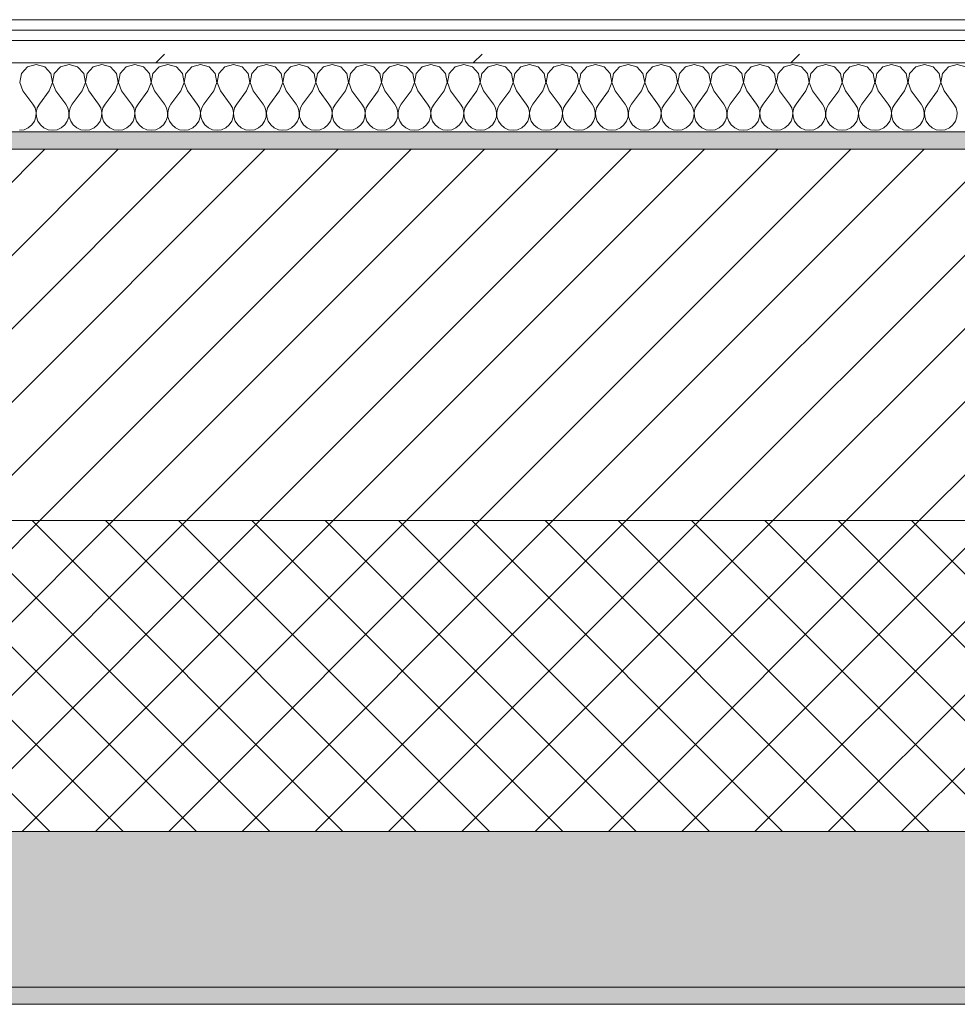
# Model space of a CAD drawing. Header units: millimetres. Extents: x -30280 to 19093, y -18706 to 4378.
# Tile 24 of 142: x -26971 to -26429, y -1699 to -1129. Entities that reach past the tile are written whole.
import ezdxf

# ---------------------------------------------------------------- set-up
doc = ezdxf.new("R2010")
doc.units = ezdxf.units.MM
doc.header["$MEASUREMENT"] = 0
doc.linetypes.add('Wipeout_Contour', pattern=[1000, 0, -1000])
doc.layers.add('12_FAÇ_Façana', color=7, linetype='Continuous')
doc.layers.add('Nuevo_08_E_Envans secs', color=7, linetype='Continuous')
for name, color, linetype, lineweight, true_color in [('12_FAÇ_Façana_Pluma_Nº__102', 7, 'Continuous', 5, 0xcccccc), ('12_FAÇ_Façana_Pluma_Nº__174', 7, 'Continuous', 13, 0xe4ad2c), ('12_FAÇ_Façana_Pluma_Nº__176', 7, 'Continuous', 15, 0x93a0c6), ('Nuevo_08_E_Envans secs_Pluma_Nº__102', 7, 'Continuous', 5, 0xcccccc), ('Nuevo_08_E_Envans secs_Pluma_Nº__171', 171, 'Continuous', 13, 0xaaaaff), ('Nuevo_08_E_Envans secs_Pluma_Nº__177', 7, 'Continuous', 15, 0xf7e046)]:
    doc.layers.add(name, color=color, linetype=linetype, lineweight=lineweight, true_color=true_color)
for name, color, linetype, lineweight in [('12_FAÇ_Façana_Pluma_Nº__2', 8, 'Continuous', 5), ('12_FAÇ_Façana_Pluma_Nº__7', 7, 'Continuous', 5), ('Nuevo_08_E_Envans secs_Pluma_Nº__1', 7, 'Continuous', 5)]:
    doc.layers.add(name, color=color, linetype=linetype, lineweight=lineweight)
pattern_1 = [(45, (0, 0), (-183.8478, 183.8478), [195, -65]), (45, (7e-14, 183.85), (-183.8478, 183.8478), [195, -65])]

# ---------------------------------------------------------------- blocks, each defined once
blk = doc.blocks.new('Muro_4_1', base_point=(-28050.85, -1193.98))
at = {"layer": '12_FAÇ_Façana_Pluma_Nº__102', "linetype": 'Continuous', "lineweight": 0, "true_color": 0xe5e5e5}
for points in [[(-27697.98, -1688.98), (-25366.43, -1688.98), (-25366.43, -1598.98), (-27762.14, -1598.98)], [(-27690.85, -1698.98), (-25366.43, -1698.98), (-25366.43, -1688.98), (-27690.85, -1688.98)]]:
    blk.add_hatch(color=254, dxfattribs=at).paths.add_polyline_path(points)
at = {"layer": '12_FAÇ_Façana_Pluma_Nº__174', "linetype": 'Continuous', "lineweight": 13, "true_color": 0xe4ad2c}
h = blk.add_hatch(dxfattribs=at)
h.set_pattern_fill('SATE_Aislamiento_0001', color=42, style=0, pattern_type=2)
h.set_pattern_definition([(45, (0, 0), (-21.213203, 21.213203), []), (135, (0, 0), (21.213203, 21.213203), [])])
h.paths.add_polyline_path([(-27762.14, -1598.98), (-25366.43, -1598.98), (-25366.43, -1418.98), (-27890.45, -1418.98)])
at = {"layer": '12_FAÇ_Façana_Pluma_Nº__176', "linetype": 'Continuous', "lineweight": 0, "true_color": 0x495063}
blk.add_hatch(color=251, dxfattribs=at).paths.add_polyline_path([(-25366.43, -1193.98), (-28050.85, -1193.98), (-28043.72, -1203.98), (-25366.43, -1203.98)])
at = {"layer": '12_FAÇ_Façana_Pluma_Nº__2', "linetype": 'Continuous', "lineweight": 5}
h = blk.add_hatch(dxfattribs=at)
h.set_pattern_fill('Ceramic_0001', color=8, style=0, pattern_type=2)
h.set_pattern_definition([(45, (0, 0), (-21.213203, 21.213203), [])])
h.paths.add_polyline_path([(-27890.45, -1418.98), (-25366.43, -1418.98), (-25366.43, -1203.98), (-28043.72, -1203.98)])
at = {"layer": '12_FAÇ_Façana_Pluma_Nº__7', "color": 7, "linetype": 'Continuous', "lineweight": 5}
for p, q in [((-25366.43, -1203.98), (-28043.72, -1203.98)), ((-27890.45, -1418.98), (-25366.43, -1418.98)), ((-27762.14, -1598.98), (-25366.43, -1598.98)), ((-27697.98, -1688.98), (-25366.43, -1688.98))]:
    blk.add_line(p, q, dxfattribs=at)
at = {"layer": '12_FAÇ_Façana_Pluma_Nº__7', "color": 7, "linetype": 'Continuous', "lineweight": 5, "flags": 128}
for points in [[(-25366.43, -1193.98), (-28050.85, -1193.98)], [(-27690.85, -1698.98), (-25366.43, -1698.98)]]:
    blk.add_lwpolyline(points, dxfattribs=at)
blk = doc.blocks.new('*X426')
at = {"layer": 'Nuevo_08_E_Envans secs_Pluma_Nº__102', "color": 254, "linetype": 'Continuous', "lineweight": 5, "true_color": 0xcccccc}
for p, q in [((-26966.91, -1156.35), (-26970.42, -1160.19)), ((-26961.9, -1154.93), (-26966.91, -1156.35)), ((-26956.9, -1156.35), (-26961.9, -1154.93)), ((-26953.39, -1160.19), (-26956.9, -1156.35)), ((-26947.86, -1156.35), (-26951.38, -1160.19)), ((-26942.86, -1154.93), (-26947.86, -1156.35)), ((-26937.85, -1156.35), (-26942.86, -1154.93)), ((-26934.34, -1160.19), (-26937.85, -1156.35)), ((-26928.82, -1156.35), (-26932.33, -1160.19)), ((-26923.81, -1154.93), (-26928.82, -1156.35)), ((-26918.8, -1156.35), (-26923.81, -1154.93)), ((-26915.29, -1160.19), (-26918.8, -1156.35)), ((-26909.77, -1156.35), (-26913.28, -1160.19)), ((-26904.76, -1154.93), (-26909.77, -1156.35)), ((-26899.75, -1156.35), (-26904.76, -1154.93)), ((-26896.24, -1160.19), (-26899.75, -1156.35)), ((-26890.72, -1156.35), (-26894.23, -1160.19)), ((-26885.71, -1154.93), (-26890.72, -1156.35)), ((-26880.71, -1156.35), (-26885.71, -1154.93)), ((-26877.2, -1160.19), (-26880.71, -1156.35)), ((-26871.67, -1156.35), (-26875.19, -1160.19)), ((-26866.67, -1154.93), (-26871.67, -1156.35)), ((-26861.66, -1156.35), (-26866.67, -1154.93)), ((-26858.15, -1160.19), (-26861.66, -1156.35)), ((-26852.63, -1156.35), (-26856.14, -1160.19)), ((-26847.62, -1154.93), (-26852.63, -1156.35)), ((-26842.61, -1156.35), (-26847.62, -1154.93)), ((-26839.1, -1160.19), (-26842.61, -1156.35)), ((-26833.58, -1156.35), (-26837.09, -1160.19)), ((-26828.57, -1154.93), (-26833.58, -1156.35)), ((-26823.56, -1156.35), (-26828.57, -1154.93)), ((-26820.05, -1160.19), (-26823.56, -1156.35)), ((-26814.53, -1156.35), (-26818.04, -1160.19)), ((-26809.52, -1154.93), (-26814.53, -1156.35)), ((-26804.52, -1156.35), (-26809.52, -1154.93)), ((-26801.01, -1160.19), (-26804.52, -1156.35)), ((-26795.48, -1156.35), (-26798.99, -1160.19)), ((-26790.48, -1154.93), (-26795.48, -1156.35)), ((-26785.47, -1156.35), (-26790.48, -1154.93)), ((-26781.96, -1160.19), (-26785.47, -1156.35)), ((-26776.44, -1156.35), (-26779.95, -1160.19)), ((-26771.43, -1154.93), (-26776.44, -1156.35)), ((-26766.42, -1156.35), (-26771.43, -1154.93)), ((-26762.91, -1160.19), (-26766.42, -1156.35)), ((-26757.39, -1156.35), (-26760.9, -1160.19)), ((-26752.38, -1154.93), (-26757.39, -1156.35)), ((-26747.37, -1156.35), (-26752.38, -1154.93)), ((-26743.86, -1160.19), (-26747.37, -1156.35)), ((-26738.34, -1156.35), (-26741.85, -1160.19)), ((-26733.33, -1154.93), (-26738.34, -1156.35)), ((-26728.33, -1156.35), (-26733.33, -1154.93)), ((-26724.81, -1160.19), (-26728.33, -1156.35)), ((-26719.29, -1156.35), (-26722.8, -1160.19)), ((-26714.29, -1154.93), (-26719.29, -1156.35)), ((-26709.28, -1156.35), (-26714.29, -1154.93)), ((-26705.77, -1160.19), (-26709.28, -1156.35)), ((-26700.25, -1156.35), (-26703.76, -1160.19)), ((-26695.24, -1154.93), (-26700.25, -1156.35)), ((-26690.23, -1156.35), (-26695.24, -1154.93)), ((-26686.72, -1160.19), (-26690.23, -1156.35)), ((-26681.2, -1156.35), (-26684.71, -1160.19)), ((-26676.19, -1154.93), (-26681.2, -1156.35)), ((-26671.18, -1156.35), (-26676.19, -1154.93)), ((-26667.67, -1160.19), (-26671.18, -1156.35)), ((-26662.15, -1156.35), (-26665.66, -1160.19)), ((-26657.14, -1154.93), (-26662.15, -1156.35)), ((-26652.14, -1156.35), (-26657.14, -1154.93)), ((-26648.62, -1160.19), (-26652.14, -1156.35)), ((-26643.1, -1156.35), (-26646.61, -1160.19)), ((-26638.1, -1154.93), (-26643.1, -1156.35)), ((-26633.09, -1156.35), (-26638.1, -1154.93)), ((-26629.58, -1160.19), (-26633.09, -1156.35)), ((-26624.05, -1156.35), (-26627.57, -1160.19)), ((-26619.05, -1154.93), (-26624.05, -1156.35)), ((-26614.04, -1156.35), (-26619.05, -1154.93)), ((-26610.53, -1160.19), (-26614.04, -1156.35)), ((-26605.01, -1156.35), (-26608.52, -1160.19)), ((-26600, -1154.93), (-26605.01, -1156.35)), ((-26594.99, -1156.35), (-26600, -1154.93)), ((-26591.48, -1160.19), (-26594.99, -1156.35)), ((-26585.96, -1156.35), (-26589.47, -1160.19)), ((-26580.95, -1154.93), (-26585.96, -1156.35)), ((-26575.95, -1156.35), (-26580.95, -1154.93)), ((-26572.43, -1160.19), (-26575.95, -1156.35)), ((-26566.91, -1156.35), (-26570.42, -1160.19)), ((-26561.9, -1154.93), (-26566.91, -1156.35)), ((-26556.9, -1156.35), (-26561.9, -1154.93)), ((-26553.39, -1160.19), (-26556.9, -1156.35)), ((-26547.86, -1156.35), (-26551.38, -1160.19)), ((-26542.86, -1154.93), (-26547.86, -1156.35)), ((-26537.85, -1156.35), (-26542.86, -1154.93)), ((-26534.34, -1160.19), (-26537.85, -1156.35)), ((-26528.82, -1156.35), (-26532.33, -1160.19)), ((-26523.81, -1154.93), (-26528.82, -1156.35)), ((-26518.8, -1156.35), (-26523.81, -1154.93)), ((-26515.29, -1160.19), (-26518.8, -1156.35)), ((-26509.77, -1156.35), (-26513.28, -1160.19)), ((-26504.76, -1154.93), (-26509.77, -1156.35)), ((-26499.75, -1156.35), (-26504.76, -1154.93)), ((-26496.24, -1160.19), (-26499.75, -1156.35)), ((-26490.72, -1156.35), (-26494.23, -1160.19)), ((-26485.71, -1154.93), (-26490.72, -1156.35)), ((-26480.71, -1156.35), (-26485.71, -1154.93)), ((-26477.2, -1160.19), (-26480.71, -1156.35)), ((-26471.67, -1156.35), (-26475.19, -1160.19)), ((-26466.67, -1154.93), (-26471.67, -1156.35)), ((-26461.66, -1156.35), (-26466.67, -1154.93)), ((-26458.15, -1160.19), (-26461.66, -1156.35)), ((-26452.63, -1156.35), (-26456.14, -1160.19)), ((-26447.62, -1154.93), (-26452.63, -1156.35)), ((-26442.61, -1156.35), (-26447.62, -1154.93)), ((-26439.1, -1160.19), (-26442.61, -1156.35)), ((-26433.58, -1156.35), (-26437.09, -1160.19)), ((-26428.57, -1154.93), (-26433.58, -1156.35)), ((-26423.56, -1156.35), (-26428.57, -1154.93)), ((-26970.42, -1160.19), (-26971.39, -1165.31)), ((-26952.42, -1165.31), (-26953.39, -1160.19)), ((-26951.38, -1160.19), (-26952.34, -1165.31)), ((-26933.37, -1165.31), (-26934.34, -1160.19)), ((-26932.33, -1160.19), (-26933.29, -1165.31)), ((-26914.32, -1165.31), (-26915.29, -1160.19)), ((-26913.28, -1160.19), (-26914.25, -1165.31)), ((-26895.28, -1165.31), (-26896.24, -1160.19)), ((-26894.23, -1160.19), (-26895.2, -1165.31)), ((-26876.23, -1165.31), (-26877.2, -1160.19)), ((-26875.19, -1160.19), (-26876.15, -1165.31)), ((-26857.18, -1165.31), (-26858.15, -1160.19)), ((-26856.14, -1160.19), (-26857.1, -1165.31)), ((-26838.13, -1165.31), (-26839.1, -1160.19)), ((-26837.09, -1160.19), (-26838.06, -1165.31)), ((-26819.09, -1165.31), (-26820.05, -1160.19)), ((-26818.04, -1160.19), (-26819.01, -1165.31)), ((-26800.04, -1165.31), (-26801.01, -1160.19)), ((-26798.99, -1160.19), (-26799.96, -1165.31)), ((-26780.99, -1165.31), (-26781.96, -1160.19)), ((-26779.95, -1160.19), (-26780.91, -1165.31)), ((-26761.94, -1165.31), (-26762.91, -1160.19)), ((-26760.9, -1160.19), (-26761.87, -1165.31)), ((-26742.9, -1165.31), (-26743.86, -1160.19)), ((-26741.85, -1160.19), (-26742.82, -1165.31)), ((-26723.85, -1165.31), (-26724.81, -1160.19)), ((-26722.8, -1160.19), (-26723.77, -1165.31)), ((-26704.8, -1165.31), (-26705.77, -1160.19)), ((-26703.76, -1160.19), (-26704.72, -1165.31)), ((-26685.75, -1165.31), (-26686.72, -1160.19)), ((-26684.71, -1160.19), (-26685.68, -1165.31)), ((-26666.71, -1165.31), (-26667.67, -1160.19)), ((-26665.66, -1160.19), (-26666.63, -1165.31)), ((-26647.66, -1165.31), (-26648.62, -1160.19)), ((-26646.61, -1160.19), (-26647.58, -1165.31)), ((-26628.61, -1165.31), (-26629.58, -1160.19)), ((-26627.57, -1160.19), (-26628.53, -1165.31)), ((-26609.56, -1165.31), (-26610.53, -1160.19)), ((-26608.52, -1160.19), (-26609.49, -1165.31)), ((-26590.51, -1165.31), (-26591.48, -1160.19)), ((-26589.47, -1160.19), (-26590.44, -1165.31)), ((-26571.47, -1165.31), (-26572.43, -1160.19)), ((-26570.42, -1160.19), (-26571.39, -1165.31)), ((-26552.42, -1165.31), (-26553.39, -1160.19)), ((-26551.38, -1160.19), (-26552.34, -1165.31)), ((-26533.37, -1165.31), (-26534.34, -1160.19)), ((-26532.33, -1160.19), (-26533.29, -1165.31)), ((-26514.32, -1165.31), (-26515.29, -1160.19)), ((-26513.28, -1160.19), (-26514.25, -1165.31)), ((-26495.28, -1165.31), (-26496.24, -1160.19)), ((-26494.23, -1160.19), (-26495.2, -1165.31)), ((-26476.23, -1165.31), (-26477.2, -1160.19)), ((-26475.19, -1160.19), (-26476.15, -1165.31)), ((-26457.18, -1165.31), (-26458.15, -1160.19)), ((-26456.14, -1160.19), (-26457.1, -1165.31)), ((-26438.13, -1165.31), (-26439.1, -1160.19)), ((-26437.09, -1160.19), (-26438.06, -1165.31)), ((-26971.39, -1165.31), (-26969.52, -1170.17)), ((-26954.29, -1170.17), (-26952.42, -1165.31)), ((-26952.34, -1165.31), (-26950.48, -1170.17)), ((-26935.24, -1170.17), (-26933.37, -1165.31)), ((-26933.29, -1165.31), (-26931.43, -1170.17)), ((-26916.19, -1170.17), (-26914.32, -1165.31)), ((-26914.25, -1165.31), (-26912.38, -1170.17)), ((-26897.14, -1170.17), (-26895.28, -1165.31)), ((-26895.2, -1165.31), (-26893.33, -1170.17)), ((-26878.1, -1170.17), (-26876.23, -1165.31)), ((-26876.15, -1165.31), (-26874.29, -1170.17)), ((-26859.05, -1170.17), (-26857.18, -1165.31)), ((-26857.1, -1165.31), (-26855.24, -1170.17)), ((-26840, -1170.17), (-26838.13, -1165.31)), ((-26838.06, -1165.31), (-26836.19, -1170.17)), ((-26820.95, -1170.17), (-26819.09, -1165.31)), ((-26819.01, -1165.31), (-26817.14, -1170.17)), ((-26801.9, -1170.17), (-26800.04, -1165.31)), ((-26799.96, -1165.31), (-26798.1, -1170.17)), ((-26782.86, -1170.17), (-26780.99, -1165.31)), ((-26780.91, -1165.31), (-26779.05, -1170.17)), ((-26763.81, -1170.17), (-26761.94, -1165.31)), ((-26761.87, -1165.31), (-26760, -1170.17)), ((-26744.76, -1170.17), (-26742.9, -1165.31)), ((-26742.82, -1165.31), (-26740.95, -1170.17)), ((-26725.71, -1170.17), (-26723.85, -1165.31)), ((-26723.77, -1165.31), (-26721.9, -1170.17)), ((-26706.67, -1170.17), (-26704.8, -1165.31)), ((-26704.72, -1165.31), (-26702.86, -1170.17)), ((-26687.62, -1170.17), (-26685.75, -1165.31)), ((-26685.68, -1165.31), (-26683.81, -1170.17)), ((-26668.57, -1170.17), (-26666.71, -1165.31)), ((-26666.63, -1165.31), (-26664.76, -1170.17)), ((-26649.52, -1170.17), (-26647.66, -1165.31)), ((-26647.58, -1165.31), (-26645.71, -1170.17)), ((-26630.48, -1170.17), (-26628.61, -1165.31)), ((-26628.53, -1165.31), (-26626.67, -1170.17)), ((-26611.43, -1170.17), (-26609.56, -1165.31)), ((-26609.49, -1165.31), (-26607.62, -1170.17)), ((-26592.38, -1170.17), (-26590.51, -1165.31)), ((-26590.44, -1165.31), (-26588.57, -1170.17)), ((-26573.33, -1170.17), (-26571.47, -1165.31)), ((-26571.39, -1165.31), (-26569.52, -1170.17)), ((-26554.29, -1170.17), (-26552.42, -1165.31)), ((-26552.34, -1165.31), (-26550.48, -1170.17)), ((-26535.24, -1170.17), (-26533.37, -1165.31)), ((-26533.29, -1165.31), (-26531.43, -1170.17)), ((-26516.19, -1170.17), (-26514.32, -1165.31)), ((-26514.25, -1165.31), (-26512.38, -1170.17)), ((-26497.14, -1170.17), (-26495.28, -1165.31)), ((-26495.2, -1165.31), (-26493.33, -1170.17)), ((-26478.1, -1170.17), (-26476.23, -1165.31)), ((-26476.15, -1165.31), (-26474.29, -1170.17)), ((-26459.05, -1170.17), (-26457.18, -1165.31)), ((-26457.1, -1165.31), (-26455.24, -1170.17)), ((-26440, -1170.17), (-26438.13, -1165.31)), ((-26438.06, -1165.31), (-26436.19, -1170.17)), ((-26969.52, -1170.17), (-26963.81, -1177.79)), ((-26954.29, -1170.17), (-26960, -1177.79)), ((-26950.48, -1170.17), (-26944.76, -1177.79)), ((-26935.24, -1170.17), (-26940.95, -1177.79)), ((-26931.43, -1170.17), (-26925.71, -1177.79)), ((-26916.19, -1170.17), (-26921.9, -1177.79)), ((-26912.38, -1170.17), (-26906.67, -1177.79)), ((-26897.14, -1170.17), (-26902.86, -1177.79)), ((-26893.33, -1170.17), (-26887.62, -1177.79)), ((-26878.1, -1170.17), (-26883.81, -1177.79)), ((-26874.29, -1170.17), (-26868.57, -1177.79)), ((-26859.05, -1170.17), (-26864.76, -1177.79)), ((-26855.24, -1170.17), (-26849.52, -1177.79)), ((-26840, -1170.17), (-26845.71, -1177.79)), ((-26836.19, -1170.17), (-26830.48, -1177.79)), ((-26820.95, -1170.17), (-26826.67, -1177.79)), ((-26817.14, -1170.17), (-26811.43, -1177.79)), ((-26801.9, -1170.17), (-26807.62, -1177.79)), ((-26798.1, -1170.17), (-26792.38, -1177.79)), ((-26782.86, -1170.17), (-26788.57, -1177.79)), ((-26779.05, -1170.17), (-26773.33, -1177.79)), ((-26763.81, -1170.17), (-26769.52, -1177.79)), ((-26760, -1170.17), (-26754.29, -1177.79)), ((-26744.76, -1170.17), (-26750.48, -1177.79)), ((-26740.95, -1170.17), (-26735.24, -1177.79)), ((-26725.71, -1170.17), (-26731.43, -1177.79)), ((-26721.9, -1170.17), (-26716.19, -1177.79)), ((-26706.67, -1170.17), (-26712.38, -1177.79)), ((-26702.86, -1170.17), (-26697.14, -1177.79)), ((-26687.62, -1170.17), (-26693.33, -1177.79)), ((-26683.81, -1170.17), (-26678.1, -1177.79)), ((-26668.57, -1170.17), (-26674.29, -1177.79)), ((-26664.76, -1170.17), (-26659.05, -1177.79)), ((-26649.52, -1170.17), (-26655.24, -1177.79)), ((-26645.71, -1170.17), (-26640, -1177.79)), ((-26630.48, -1170.17), (-26636.19, -1177.79)), ((-26626.67, -1170.17), (-26620.95, -1177.79)), ((-26611.43, -1170.17), (-26617.14, -1177.79)), ((-26607.62, -1170.17), (-26601.9, -1177.79)), ((-26592.38, -1170.17), (-26598.1, -1177.79)), ((-26588.57, -1170.17), (-26582.86, -1177.79)), ((-26573.33, -1170.17), (-26579.05, -1177.79)), ((-26569.52, -1170.17), (-26563.81, -1177.79)), ((-26554.29, -1170.17), (-26560, -1177.79)), ((-26550.48, -1170.17), (-26544.76, -1177.79)), ((-26535.24, -1170.17), (-26540.95, -1177.79)), ((-26531.43, -1170.17), (-26525.71, -1177.79)), ((-26516.19, -1170.17), (-26521.9, -1177.79)), ((-26512.38, -1170.17), (-26506.67, -1177.79)), ((-26497.14, -1170.17), (-26502.86, -1177.79)), ((-26493.33, -1170.17), (-26487.62, -1177.79)), ((-26478.1, -1170.17), (-26483.81, -1177.79)), ((-26474.29, -1170.17), (-26468.57, -1177.79)), ((-26459.05, -1170.17), (-26464.76, -1177.79)), ((-26455.24, -1170.17), (-26449.52, -1177.79)), ((-26440, -1170.17), (-26445.71, -1177.79)), ((-26436.19, -1170.17), (-26430.48, -1177.79)), ((-26962.54, -1180.08), (-26963.81, -1177.79)), ((-26960, -1177.79), (-26961.27, -1180.08)), ((-26943.49, -1180.08), (-26944.76, -1177.79)), ((-26940.95, -1177.79), (-26942.22, -1180.08)), ((-26924.44, -1180.08), (-26925.71, -1177.79)), ((-26921.9, -1177.79), (-26923.18, -1180.08)), ((-26905.4, -1180.08), (-26906.67, -1177.79)), ((-26902.86, -1177.79), (-26904.13, -1180.08)), ((-26886.35, -1180.08), (-26887.62, -1177.79)), ((-26883.81, -1177.79), (-26885.08, -1180.08)), ((-26867.3, -1180.08), (-26868.57, -1177.79)), ((-26864.76, -1177.79), (-26866.03, -1180.08)), ((-26848.25, -1180.08), (-26849.52, -1177.79)), ((-26845.71, -1177.79), (-26846.99, -1180.08)), ((-26829.2, -1180.08), (-26830.48, -1177.79)), ((-26826.67, -1177.79), (-26827.94, -1180.08)), ((-26810.16, -1180.08), (-26811.43, -1177.79)), ((-26807.62, -1177.79), (-26808.89, -1180.08)), ((-26791.11, -1180.08), (-26792.38, -1177.79)), ((-26788.57, -1177.79), (-26789.84, -1180.08)), ((-26772.06, -1180.08), (-26773.33, -1177.79)), ((-26769.52, -1177.79), (-26770.8, -1180.08)), ((-26753.01, -1180.08), (-26754.29, -1177.79)), ((-26750.48, -1177.79), (-26751.75, -1180.08)), ((-26733.97, -1180.08), (-26735.24, -1177.79)), ((-26731.43, -1177.79), (-26732.7, -1180.08)), ((-26714.92, -1180.08), (-26716.19, -1177.79)), ((-26712.38, -1177.79), (-26713.65, -1180.08)), ((-26695.87, -1180.08), (-26697.14, -1177.79)), ((-26693.33, -1177.79), (-26694.6, -1180.08)), ((-26676.82, -1180.08), (-26678.1, -1177.79)), ((-26674.29, -1177.79), (-26675.56, -1180.08)), ((-26657.78, -1180.08), (-26659.05, -1177.79)), ((-26655.24, -1177.79), (-26656.51, -1180.08)), ((-26638.73, -1180.08), (-26640, -1177.79)), ((-26636.19, -1177.79), (-26637.46, -1180.08)), ((-26619.68, -1180.08), (-26620.95, -1177.79)), ((-26617.14, -1177.79), (-26618.41, -1180.08)), ((-26600.63, -1180.08), (-26601.9, -1177.79)), ((-26598.1, -1177.79), (-26599.37, -1180.08)), ((-26581.59, -1180.08), (-26582.86, -1177.79)), ((-26579.05, -1177.79), (-26580.32, -1180.08)), ((-26562.54, -1180.08), (-26563.81, -1177.79)), ((-26560, -1177.79), (-26561.27, -1180.08)), ((-26543.49, -1180.08), (-26544.76, -1177.79)), ((-26540.95, -1177.79), (-26542.22, -1180.08)), ((-26524.44, -1180.08), (-26525.71, -1177.79)), ((-26521.9, -1177.79), (-26523.18, -1180.08)), ((-26505.4, -1180.08), (-26506.67, -1177.79)), ((-26502.86, -1177.79), (-26504.13, -1180.08)), ((-26486.35, -1180.08), (-26487.62, -1177.79)), ((-26483.81, -1177.79), (-26485.08, -1180.08)), ((-26467.3, -1180.08), (-26468.57, -1177.79)), ((-26464.76, -1177.79), (-26466.03, -1180.08)), ((-26448.25, -1180.08), (-26449.52, -1177.79)), ((-26445.71, -1177.79), (-26446.99, -1180.08)), ((-26429.2, -1180.08), (-26430.48, -1177.79)), ((-26962.91, -1187.76), (-26962.07, -1185.27)), ((-26961.94, -1182.64), (-26962.54, -1180.08)), ((-26962.07, -1185.27), (-26961.94, -1182.64)), ((-26961.27, -1180.08), (-26961.87, -1182.64)), ((-26961.87, -1182.64), (-26961.74, -1185.27)), ((-26961.74, -1185.27), (-26960.9, -1187.76)), ((-26943.86, -1187.76), (-26943.02, -1185.27)), ((-26942.9, -1182.64), (-26943.49, -1180.08)), ((-26943.02, -1185.27), (-26942.9, -1182.64)), ((-26942.22, -1180.08), (-26942.82, -1182.64)), ((-26942.82, -1182.64), (-26942.69, -1185.27)), ((-26942.69, -1185.27), (-26941.85, -1187.76)), ((-26924.81, -1187.76), (-26923.98, -1185.27)), ((-26923.85, -1182.64), (-26924.44, -1180.08)), ((-26923.98, -1185.27), (-26923.85, -1182.64)), ((-26923.18, -1180.08), (-26923.77, -1182.64)), ((-26923.77, -1182.64), (-26923.64, -1185.27)), ((-26923.64, -1185.27), (-26922.8, -1187.76)), ((-26905.77, -1187.76), (-26904.93, -1185.27)), ((-26904.8, -1182.64), (-26905.4, -1180.08)), ((-26904.93, -1185.27), (-26904.8, -1182.64)), ((-26904.13, -1180.08), (-26904.72, -1182.64)), ((-26904.72, -1182.64), (-26904.6, -1185.27)), ((-26904.6, -1185.27), (-26903.76, -1187.76)), ((-26886.72, -1187.76), (-26885.88, -1185.27)), ((-26885.75, -1182.64), (-26886.35, -1180.08)), ((-26885.88, -1185.27), (-26885.75, -1182.64)), ((-26885.08, -1180.08), (-26885.68, -1182.64)), ((-26885.68, -1182.64), (-26885.55, -1185.27)), ((-26885.55, -1185.27), (-26884.71, -1187.76)), ((-26867.67, -1187.76), (-26866.83, -1185.27)), ((-26866.71, -1182.64), (-26867.3, -1180.08)), ((-26866.83, -1185.27), (-26866.71, -1182.64)), ((-26866.03, -1180.08), (-26866.63, -1182.64)), ((-26866.63, -1182.64), (-26866.5, -1185.27)), ((-26866.5, -1185.27), (-26865.66, -1187.76)), ((-26848.62, -1187.76), (-26847.78, -1185.27)), ((-26847.66, -1182.64), (-26848.25, -1180.08)), ((-26847.78, -1185.27), (-26847.66, -1182.64)), ((-26846.99, -1180.08), (-26847.58, -1182.64)), ((-26847.58, -1182.64), (-26847.45, -1185.27)), ((-26847.45, -1185.27), (-26846.61, -1187.76)), ((-26829.58, -1187.76), (-26828.74, -1185.27)), ((-26828.61, -1182.64), (-26829.2, -1180.08)), ((-26828.74, -1185.27), (-26828.61, -1182.64)), ((-26827.94, -1180.08), (-26828.53, -1182.64)), ((-26828.53, -1182.64), (-26828.41, -1185.27)), ((-26828.41, -1185.27), (-26827.57, -1187.76)), ((-26810.53, -1187.76), (-26809.69, -1185.27)), ((-26809.56, -1182.64), (-26810.16, -1180.08)), ((-26809.69, -1185.27), (-26809.56, -1182.64)), ((-26808.89, -1180.08), (-26809.49, -1182.64)), ((-26809.49, -1182.64), (-26809.36, -1185.27)), ((-26809.36, -1185.27), (-26808.52, -1187.76)), ((-26791.48, -1187.76), (-26790.64, -1185.27)), ((-26790.51, -1182.64), (-26791.11, -1180.08)), ((-26790.64, -1185.27), (-26790.51, -1182.64)), ((-26789.84, -1180.08), (-26790.44, -1182.64)), ((-26790.44, -1182.64), (-26790.31, -1185.27)), ((-26790.31, -1185.27), (-26789.47, -1187.76)), ((-26772.43, -1187.76), (-26771.59, -1185.27)), ((-26771.47, -1182.64), (-26772.06, -1180.08)), ((-26771.59, -1185.27), (-26771.47, -1182.64)), ((-26770.8, -1180.08), (-26771.39, -1182.64)), ((-26771.39, -1182.64), (-26771.26, -1185.27)), ((-26771.26, -1185.27), (-26770.42, -1187.76)), ((-26753.39, -1187.76), (-26752.55, -1185.27)), ((-26752.42, -1182.64), (-26753.01, -1180.08)), ((-26752.55, -1185.27), (-26752.42, -1182.64)), ((-26751.75, -1180.08), (-26752.34, -1182.64)), ((-26752.34, -1182.64), (-26752.22, -1185.27)), ((-26752.22, -1185.27), (-26751.38, -1187.76)), ((-26734.34, -1187.76), (-26733.5, -1185.27)), ((-26733.37, -1182.64), (-26733.97, -1180.08)), ((-26733.5, -1185.27), (-26733.37, -1182.64)), ((-26732.7, -1180.08), (-26733.29, -1182.64)), ((-26733.29, -1182.64), (-26733.17, -1185.27)), ((-26733.17, -1185.27), (-26732.33, -1187.76)), ((-26715.29, -1187.76), (-26714.45, -1185.27)), ((-26714.32, -1182.64), (-26714.92, -1180.08)), ((-26714.45, -1185.27), (-26714.32, -1182.64)), ((-26713.65, -1180.08), (-26714.25, -1182.64)), ((-26714.25, -1182.64), (-26714.12, -1185.27)), ((-26714.12, -1185.27), (-26713.28, -1187.76)), ((-26696.24, -1187.76), (-26695.4, -1185.27)), ((-26695.28, -1182.64), (-26695.87, -1180.08)), ((-26695.4, -1185.27), (-26695.28, -1182.64)), ((-26694.6, -1180.08), (-26695.2, -1182.64)), ((-26695.2, -1182.64), (-26695.07, -1185.27)), ((-26695.07, -1185.27), (-26694.23, -1187.76)), ((-26677.2, -1187.76), (-26676.36, -1185.27)), ((-26676.23, -1182.64), (-26676.82, -1180.08)), ((-26676.36, -1185.27), (-26676.23, -1182.64)), ((-26675.56, -1180.08), (-26676.15, -1182.64)), ((-26676.15, -1182.64), (-26676.02, -1185.27)), ((-26676.02, -1185.27), (-26675.19, -1187.76)), ((-26658.15, -1187.76), (-26657.31, -1185.27)), ((-26657.18, -1182.64), (-26657.78, -1180.08)), ((-26657.31, -1185.27), (-26657.18, -1182.64)), ((-26656.51, -1180.08), (-26657.1, -1182.64)), ((-26657.1, -1182.64), (-26656.98, -1185.27)), ((-26656.98, -1185.27), (-26656.14, -1187.76)), ((-26639.1, -1187.76), (-26638.26, -1185.27)), ((-26638.13, -1182.64), (-26638.73, -1180.08)), ((-26638.26, -1185.27), (-26638.13, -1182.64)), ((-26637.46, -1180.08), (-26638.06, -1182.64)), ((-26638.06, -1182.64), (-26637.93, -1185.27)), ((-26637.93, -1185.27), (-26637.09, -1187.76)), ((-26620.05, -1187.76), (-26619.21, -1185.27)), ((-26619.09, -1182.64), (-26619.68, -1180.08)), ((-26619.21, -1185.27), (-26619.09, -1182.64)), ((-26618.41, -1180.08), (-26619.01, -1182.64)), ((-26619.01, -1182.64), (-26618.88, -1185.27)), ((-26618.88, -1185.27), (-26618.04, -1187.76)), ((-26601.01, -1187.76), (-26600.17, -1185.27)), ((-26600.04, -1182.64), (-26600.63, -1180.08)), ((-26600.17, -1185.27), (-26600.04, -1182.64)), ((-26599.37, -1180.08), (-26599.96, -1182.64)), ((-26599.96, -1182.64), (-26599.83, -1185.27)), ((-26599.83, -1185.27), (-26598.99, -1187.76)), ((-26581.96, -1187.76), (-26581.12, -1185.27)), ((-26580.99, -1182.64), (-26581.59, -1180.08)), ((-26581.12, -1185.27), (-26580.99, -1182.64)), ((-26580.32, -1180.08), (-26580.91, -1182.64)), ((-26580.91, -1182.64), (-26580.79, -1185.27)), ((-26580.79, -1185.27), (-26579.95, -1187.76)), ((-26562.91, -1187.76), (-26562.07, -1185.27)), ((-26561.94, -1182.64), (-26562.54, -1180.08)), ((-26562.07, -1185.27), (-26561.94, -1182.64)), ((-26561.27, -1180.08), (-26561.87, -1182.64)), ((-26561.87, -1182.64), (-26561.74, -1185.27)), ((-26561.74, -1185.27), (-26560.9, -1187.76)), ((-26543.86, -1187.76), (-26543.02, -1185.27)), ((-26542.9, -1182.64), (-26543.49, -1180.08)), ((-26543.02, -1185.27), (-26542.9, -1182.64)), ((-26542.22, -1180.08), (-26542.82, -1182.64)), ((-26542.82, -1182.64), (-26542.69, -1185.27)), ((-26542.69, -1185.27), (-26541.85, -1187.76)), ((-26524.81, -1187.76), (-26523.98, -1185.27)), ((-26523.85, -1182.64), (-26524.44, -1180.08)), ((-26523.98, -1185.27), (-26523.85, -1182.64)), ((-26523.18, -1180.08), (-26523.77, -1182.64)), ((-26523.77, -1182.64), (-26523.64, -1185.27)), ((-26523.64, -1185.27), (-26522.8, -1187.76)), ((-26505.77, -1187.76), (-26504.93, -1185.27)), ((-26504.8, -1182.64), (-26505.4, -1180.08)), ((-26504.93, -1185.27), (-26504.8, -1182.64)), ((-26504.13, -1180.08), (-26504.72, -1182.64)), ((-26504.72, -1182.64), (-26504.6, -1185.27)), ((-26504.6, -1185.27), (-26503.76, -1187.76)), ((-26486.72, -1187.76), (-26485.88, -1185.27)), ((-26485.75, -1182.64), (-26486.35, -1180.08)), ((-26485.88, -1185.27), (-26485.75, -1182.64)), ((-26485.08, -1180.08), (-26485.68, -1182.64)), ((-26485.68, -1182.64), (-26485.55, -1185.27)), ((-26485.55, -1185.27), (-26484.71, -1187.76)), ((-26467.67, -1187.76), (-26466.83, -1185.27)), ((-26466.71, -1182.64), (-26467.3, -1180.08)), ((-26466.83, -1185.27), (-26466.71, -1182.64)), ((-26466.03, -1180.08), (-26466.63, -1182.64)), ((-26466.63, -1182.64), (-26466.5, -1185.27)), ((-26466.5, -1185.27), (-26465.66, -1187.76)), ((-26448.62, -1187.76), (-26447.78, -1185.27)), ((-26447.66, -1182.64), (-26448.25, -1180.08)), ((-26447.78, -1185.27), (-26447.66, -1182.64)), ((-26446.99, -1180.08), (-26447.58, -1182.64)), ((-26447.58, -1182.64), (-26447.45, -1185.27)), ((-26447.45, -1185.27), (-26446.61, -1187.76)), ((-26429.58, -1187.76), (-26428.74, -1185.27)), ((-26428.61, -1182.64), (-26429.2, -1180.08)), ((-26428.74, -1185.27), (-26428.61, -1182.64)), ((-26966.42, -1191.6), (-26964.4, -1189.92)), ((-26964.4, -1189.92), (-26962.91, -1187.76)), ((-26960.9, -1187.76), (-26959.41, -1189.92)), ((-26959.41, -1189.92), (-26957.39, -1191.6)), ((-26947.37, -1191.6), (-26945.35, -1189.92)), ((-26945.35, -1189.92), (-26943.86, -1187.76)), ((-26941.85, -1187.76), (-26940.36, -1189.92)), ((-26940.36, -1189.92), (-26938.34, -1191.6)), ((-26928.33, -1191.6), (-26926.3, -1189.92)), ((-26926.3, -1189.92), (-26924.81, -1187.76)), ((-26922.8, -1187.76), (-26921.32, -1189.92)), ((-26921.32, -1189.92), (-26919.29, -1191.6)), ((-26909.28, -1191.6), (-26907.26, -1189.92)), ((-26907.26, -1189.92), (-26905.77, -1187.76)), ((-26903.76, -1187.76), (-26902.27, -1189.92)), ((-26902.27, -1189.92), (-26900.25, -1191.6)), ((-26890.23, -1191.6), (-26888.21, -1189.92)), ((-26888.21, -1189.92), (-26886.72, -1187.76)), ((-26884.71, -1187.76), (-26883.22, -1189.92)), ((-26883.22, -1189.92), (-26881.2, -1191.6)), ((-26871.18, -1191.6), (-26869.16, -1189.92)), ((-26869.16, -1189.92), (-26867.67, -1187.76)), ((-26865.66, -1187.76), (-26864.17, -1189.92)), ((-26864.17, -1189.92), (-26862.15, -1191.6)), ((-26852.14, -1191.6), (-26850.11, -1189.92)), ((-26850.11, -1189.92), (-26848.62, -1187.76)), ((-26846.61, -1187.76), (-26845.13, -1189.92)), ((-26845.13, -1189.92), (-26843.1, -1191.6)), ((-26833.09, -1191.6), (-26831.06, -1189.92)), ((-26831.06, -1189.92), (-26829.58, -1187.76)), ((-26827.57, -1187.76), (-26826.08, -1189.92)), ((-26826.08, -1189.92), (-26824.05, -1191.6)), ((-26814.04, -1191.6), (-26812.02, -1189.92)), ((-26812.02, -1189.92), (-26810.53, -1187.76)), ((-26808.52, -1187.76), (-26807.03, -1189.92)), ((-26807.03, -1189.92), (-26805.01, -1191.6)), ((-26794.99, -1191.6), (-26792.97, -1189.92)), ((-26792.97, -1189.92), (-26791.48, -1187.76)), ((-26789.47, -1187.76), (-26787.98, -1189.92)), ((-26787.98, -1189.92), (-26785.96, -1191.6)), ((-26775.95, -1191.6), (-26773.92, -1189.92)), ((-26773.92, -1189.92), (-26772.43, -1187.76)), ((-26770.42, -1187.76), (-26768.94, -1189.92)), ((-26768.94, -1189.92), (-26766.91, -1191.6)), ((-26756.9, -1191.6), (-26754.87, -1189.92)), ((-26754.87, -1189.92), (-26753.39, -1187.76)), ((-26751.38, -1187.76), (-26749.89, -1189.92)), ((-26749.89, -1189.92), (-26747.86, -1191.6)), ((-26737.85, -1191.6), (-26735.83, -1189.92)), ((-26735.83, -1189.92), (-26734.34, -1187.76)), ((-26732.33, -1187.76), (-26730.84, -1189.92)), ((-26730.84, -1189.92), (-26728.82, -1191.6)), ((-26718.8, -1191.6), (-26716.78, -1189.92)), ((-26716.78, -1189.92), (-26715.29, -1187.76)), ((-26713.28, -1187.76), (-26711.79, -1189.92)), ((-26711.79, -1189.92), (-26709.77, -1191.6)), ((-26699.75, -1191.6), (-26697.73, -1189.92)), ((-26697.73, -1189.92), (-26696.24, -1187.76)), ((-26694.23, -1187.76), (-26692.74, -1189.92)), ((-26692.74, -1189.92), (-26690.72, -1191.6)), ((-26680.71, -1191.6), (-26678.68, -1189.92)), ((-26678.68, -1189.92), (-26677.2, -1187.76)), ((-26675.19, -1187.76), (-26673.7, -1189.92)), ((-26673.7, -1189.92), (-26671.67, -1191.6)), ((-26661.66, -1191.6), (-26659.64, -1189.92)), ((-26659.64, -1189.92), (-26658.15, -1187.76)), ((-26656.14, -1187.76), (-26654.65, -1189.92)), ((-26654.65, -1189.92), (-26652.63, -1191.6)), ((-26642.61, -1191.6), (-26640.59, -1189.92)), ((-26640.59, -1189.92), (-26639.1, -1187.76)), ((-26637.09, -1187.76), (-26635.6, -1189.92)), ((-26635.6, -1189.92), (-26633.58, -1191.6)), ((-26623.56, -1191.6), (-26621.54, -1189.92)), ((-26621.54, -1189.92), (-26620.05, -1187.76)), ((-26618.04, -1187.76), (-26616.55, -1189.92)), ((-26616.55, -1189.92), (-26614.53, -1191.6)), ((-26604.52, -1191.6), (-26602.49, -1189.92)), ((-26602.49, -1189.92), (-26601.01, -1187.76)), ((-26598.99, -1187.76), (-26597.51, -1189.92)), ((-26597.51, -1189.92), (-26595.48, -1191.6)), ((-26585.47, -1191.6), (-26583.45, -1189.92)), ((-26583.45, -1189.92), (-26581.96, -1187.76)), ((-26579.95, -1187.76), (-26578.46, -1189.92)), ((-26578.46, -1189.92), (-26576.44, -1191.6)), ((-26566.42, -1191.6), (-26564.4, -1189.92)), ((-26564.4, -1189.92), (-26562.91, -1187.76)), ((-26560.9, -1187.76), (-26559.41, -1189.92)), ((-26559.41, -1189.92), (-26557.39, -1191.6)), ((-26547.37, -1191.6), (-26545.35, -1189.92)), ((-26545.35, -1189.92), (-26543.86, -1187.76)), ((-26541.85, -1187.76), (-26540.36, -1189.92)), ((-26540.36, -1189.92), (-26538.34, -1191.6)), ((-26528.33, -1191.6), (-26526.3, -1189.92)), ((-26526.3, -1189.92), (-26524.81, -1187.76)), ((-26522.8, -1187.76), (-26521.32, -1189.92)), ((-26521.32, -1189.92), (-26519.29, -1191.6)), ((-26509.28, -1191.6), (-26507.26, -1189.92)), ((-26507.26, -1189.92), (-26505.77, -1187.76)), ((-26503.76, -1187.76), (-26502.27, -1189.92)), ((-26502.27, -1189.92), (-26500.25, -1191.6)), ((-26490.23, -1191.6), (-26488.21, -1189.92)), ((-26488.21, -1189.92), (-26486.72, -1187.76)), ((-26484.71, -1187.76), (-26483.22, -1189.92)), ((-26483.22, -1189.92), (-26481.2, -1191.6)), ((-26471.18, -1191.6), (-26469.16, -1189.92)), ((-26469.16, -1189.92), (-26467.67, -1187.76)), ((-26465.66, -1187.76), (-26464.17, -1189.92)), ((-26464.17, -1189.92), (-26462.15, -1191.6)), ((-26452.14, -1191.6), (-26450.11, -1189.92)), ((-26450.11, -1189.92), (-26448.62, -1187.76)), ((-26446.61, -1187.76), (-26445.13, -1189.92)), ((-26445.13, -1189.92), (-26443.1, -1191.6)), ((-26433.09, -1191.6), (-26431.06, -1189.92)), ((-26431.06, -1189.92), (-26429.58, -1187.76)), ((-26971.43, -1193.02), (-26968.83, -1192.66)), ((-26968.83, -1192.66), (-26966.42, -1191.6)), ((-26957.39, -1191.6), (-26954.98, -1192.66)), ((-26954.98, -1192.66), (-26952.38, -1193.02)), ((-26952.38, -1193.02), (-26949.78, -1192.66)), ((-26949.78, -1192.66), (-26947.37, -1191.6)), ((-26938.34, -1191.6), (-26935.94, -1192.66)), ((-26935.94, -1192.66), (-26933.33, -1193.02)), ((-26933.33, -1193.02), (-26930.73, -1192.66)), ((-26930.73, -1192.66), (-26928.33, -1191.6)), ((-26919.29, -1191.6), (-26916.89, -1192.66)), ((-26916.89, -1192.66), (-26914.29, -1193.02)), ((-26914.29, -1193.02), (-26911.68, -1192.66)), ((-26911.68, -1192.66), (-26909.28, -1191.6)), ((-26900.25, -1191.6), (-26897.84, -1192.66)), ((-26897.84, -1192.66), (-26895.24, -1193.02)), ((-26895.24, -1193.02), (-26892.64, -1192.66)), ((-26892.64, -1192.66), (-26890.23, -1191.6)), ((-26881.2, -1191.6), (-26878.79, -1192.66)), ((-26878.79, -1192.66), (-26876.19, -1193.02)), ((-26876.19, -1193.02), (-26873.59, -1192.66)), ((-26873.59, -1192.66), (-26871.18, -1191.6)), ((-26862.15, -1191.6), (-26859.75, -1192.66)), ((-26859.75, -1192.66), (-26857.14, -1193.02)), ((-26857.14, -1193.02), (-26854.54, -1192.66)), ((-26854.54, -1192.66), (-26852.14, -1191.6)), ((-26843.1, -1191.6), (-26840.7, -1192.66)), ((-26840.7, -1192.66), (-26838.1, -1193.02)), ((-26838.1, -1193.02), (-26835.49, -1192.66)), ((-26835.49, -1192.66), (-26833.09, -1191.6)), ((-26824.05, -1191.6), (-26821.65, -1192.66)), ((-26821.65, -1192.66), (-26819.05, -1193.02)), ((-26819.05, -1193.02), (-26816.45, -1192.66)), ((-26816.45, -1192.66), (-26814.04, -1191.6)), ((-26805.01, -1191.6), (-26802.6, -1192.66)), ((-26802.6, -1192.66), (-26800, -1193.02)), ((-26800, -1193.02), (-26797.4, -1192.66)), ((-26797.4, -1192.66), (-26794.99, -1191.6)), ((-26785.96, -1191.6), (-26783.55, -1192.66)), ((-26783.55, -1192.66), (-26780.95, -1193.02)), ((-26780.95, -1193.02), (-26778.35, -1192.66)), ((-26778.35, -1192.66), (-26775.95, -1191.6)), ((-26766.91, -1191.6), (-26764.51, -1192.66)), ((-26764.51, -1192.66), (-26761.9, -1193.02)), ((-26761.9, -1193.02), (-26759.3, -1192.66)), ((-26759.3, -1192.66), (-26756.9, -1191.6)), ((-26747.86, -1191.6), (-26745.46, -1192.66)), ((-26745.46, -1192.66), (-26742.86, -1193.02)), ((-26742.86, -1193.02), (-26740.25, -1192.66)), ((-26740.25, -1192.66), (-26737.85, -1191.6)), ((-26728.82, -1191.6), (-26726.41, -1192.66)), ((-26726.41, -1192.66), (-26723.81, -1193.02)), ((-26723.81, -1193.02), (-26721.21, -1192.66)), ((-26721.21, -1192.66), (-26718.8, -1191.6)), ((-26709.77, -1191.6), (-26707.36, -1192.66)), ((-26707.36, -1192.66), (-26704.76, -1193.02)), ((-26704.76, -1193.02), (-26702.16, -1192.66)), ((-26702.16, -1192.66), (-26699.75, -1191.6)), ((-26690.72, -1191.6), (-26688.32, -1192.66)), ((-26688.32, -1192.66), (-26685.71, -1193.02)), ((-26685.71, -1193.02), (-26683.11, -1192.66)), ((-26683.11, -1192.66), (-26680.71, -1191.6)), ((-26671.67, -1191.6), (-26669.27, -1192.66)), ((-26669.27, -1192.66), (-26666.67, -1193.02)), ((-26666.67, -1193.02), (-26664.06, -1192.66)), ((-26664.06, -1192.66), (-26661.66, -1191.6)), ((-26652.63, -1191.6), (-26650.22, -1192.66)), ((-26650.22, -1192.66), (-26647.62, -1193.02)), ((-26647.62, -1193.02), (-26645.02, -1192.66)), ((-26645.02, -1192.66), (-26642.61, -1191.6)), ((-26633.58, -1191.6), (-26631.17, -1192.66)), ((-26631.17, -1192.66), (-26628.57, -1193.02)), ((-26628.57, -1193.02), (-26625.97, -1192.66)), ((-26625.97, -1192.66), (-26623.56, -1191.6)), ((-26614.53, -1191.6), (-26612.13, -1192.66)), ((-26612.13, -1192.66), (-26609.52, -1193.02)), ((-26609.52, -1193.02), (-26606.92, -1192.66)), ((-26606.92, -1192.66), (-26604.52, -1191.6)), ((-26595.48, -1191.6), (-26593.08, -1192.66)), ((-26593.08, -1192.66), (-26590.48, -1193.02)), ((-26590.48, -1193.02), (-26587.87, -1192.66)), ((-26587.87, -1192.66), (-26585.47, -1191.6)), ((-26576.44, -1191.6), (-26574.03, -1192.66)), ((-26574.03, -1192.66), (-26571.43, -1193.02)), ((-26571.43, -1193.02), (-26568.83, -1192.66)), ((-26568.83, -1192.66), (-26566.42, -1191.6)), ((-26557.39, -1191.6), (-26554.98, -1192.66)), ((-26554.98, -1192.66), (-26552.38, -1193.02)), ((-26552.38, -1193.02), (-26549.78, -1192.66)), ((-26549.78, -1192.66), (-26547.37, -1191.6)), ((-26538.34, -1191.6), (-26535.94, -1192.66)), ((-26535.94, -1192.66), (-26533.33, -1193.02)), ((-26533.33, -1193.02), (-26530.73, -1192.66)), ((-26530.73, -1192.66), (-26528.33, -1191.6)), ((-26519.29, -1191.6), (-26516.89, -1192.66)), ((-26516.89, -1192.66), (-26514.29, -1193.02)), ((-26514.29, -1193.02), (-26511.68, -1192.66)), ((-26511.68, -1192.66), (-26509.28, -1191.6)), ((-26500.25, -1191.6), (-26497.84, -1192.66)), ((-26497.84, -1192.66), (-26495.24, -1193.02)), ((-26495.24, -1193.02), (-26492.64, -1192.66)), ((-26492.64, -1192.66), (-26490.23, -1191.6)), ((-26481.2, -1191.6), (-26478.79, -1192.66)), ((-26478.79, -1192.66), (-26476.19, -1193.02)), ((-26476.19, -1193.02), (-26473.59, -1192.66)), ((-26473.59, -1192.66), (-26471.18, -1191.6)), ((-26462.15, -1191.6), (-26459.75, -1192.66)), ((-26459.75, -1192.66), (-26457.14, -1193.02)), ((-26457.14, -1193.02), (-26454.54, -1192.66)), ((-26454.54, -1192.66), (-26452.14, -1191.6)), ((-26443.1, -1191.6), (-26440.7, -1192.66)), ((-26440.7, -1192.66), (-26438.1, -1193.02)), ((-26438.1, -1193.02), (-26435.49, -1192.66)), ((-26435.49, -1192.66), (-26433.09, -1191.6))]:
    blk.add_line(p, q, dxfattribs=at)
blk = doc.blocks.new('Muro_116_1', base_point=(-27904.85, -1128.98))
at = {"layer": 'Nuevo_08_E_Envans secs_Pluma_Nº__1', "color": 7, "linetype": 'Continuous', "lineweight": 5, "flags": 128}
blk.add_lwpolyline([(-27942.85, -1193.98), (-25366.43, -1193.98)], dxfattribs=at)
at = {"color": 254, "linetype": 'Wipeout_Contour', "lineweight": 0, "ltscale": 106638.945313}
blk.add_wipeout([(-27904.85, -1134.98), (-25366.43, -1134.98), (-25366.43, -1128.98), (-27904.85, -1128.98)], dxfattribs=at).dxf.layer = 'Nuevo_08_E_Envans secs'
at = {"color": 254, "linetype": 'Wipeout_Contour', "lineweight": 0, "ltscale": 106665.583995}
blk.add_wipeout([(-27916.85, -1153.98), (-25366.43, -1153.98), (-25366.43, -1140.98), (-27916.85, -1140.98)], dxfattribs=at).dxf.layer = 'Nuevo_08_E_Envans secs'
at = {"layer": 'Nuevo_08_E_Envans secs_Pluma_Nº__171', "linetype": 'Continuous', "lineweight": 13, "true_color": 0xaaaaff}
h = blk.add_hatch(dxfattribs=at)
h.set_pattern_fill('Panellat_HPL_0001', color=161, style=0, pattern_type=2)
h.set_pattern_definition(pattern_1)
h.paths.add_polyline_path([(-27904.85, -1134.98), (-25366.43, -1134.98), (-25366.43, -1128.98), (-27904.85, -1128.98)])
at = {"layer": 'Nuevo_08_E_Envans secs_Pluma_Nº__177', "linetype": 'Continuous', "lineweight": 15, "true_color": 0xf7e046}
h = blk.add_hatch(dxfattribs=at)
h.set_pattern_fill('Panellat_HPL_0001', color=53, style=0, pattern_type=2)
h.set_pattern_definition(pattern_1)
h.paths.add_polyline_path([(-27916.85, -1153.98), (-25366.43, -1153.98), (-25366.43, -1140.98), (-27916.85, -1140.98)])
at = {"layer": 'Nuevo_08_E_Envans secs_Pluma_Nº__1', "color": 7, "linetype": 'Continuous', "lineweight": 5}
for p, q in [((-25366.43, -1134.98), (-27910.85, -1134.98)), ((-25366.43, -1140.98), (-27916.85, -1140.98)), ((-25366.43, -1153.98), (-27929.85, -1153.98))]:
    blk.add_line(p, q, dxfattribs=at)
at = {"layer": 'Nuevo_08_E_Envans secs_Pluma_Nº__1', "color": 7, "linetype": 'Continuous', "lineweight": 5, "flags": 128}
blk.add_lwpolyline([(-25366.43, -1128.98), (-27904.85, -1128.98)], dxfattribs=at)
at = {"layer": 'Nuevo_08_E_Envans secs', "color": 7, "lineweight": 20}
blk.add_blockref('*X426', (0, 0), dxfattribs=at)

msp = doc.modelspace()

# ---------------------------------------------------------------- block references
at = {"layer": '12_FAÇ_Façana', "color": 7, "lineweight": 20}
msp.add_blockref('Muro_4_1', (-28050.85, -1193.98), dxfattribs=at)

# ---------------------------------------------------------------- next in the draw order: block references
at = {"layer": 'Nuevo_08_E_Envans secs', "color": 7, "lineweight": 20}
msp.add_blockref('Muro_116_1', (-27904.85, -1128.98), dxfattribs=at)

doc.saveas('drawing.dxf')
